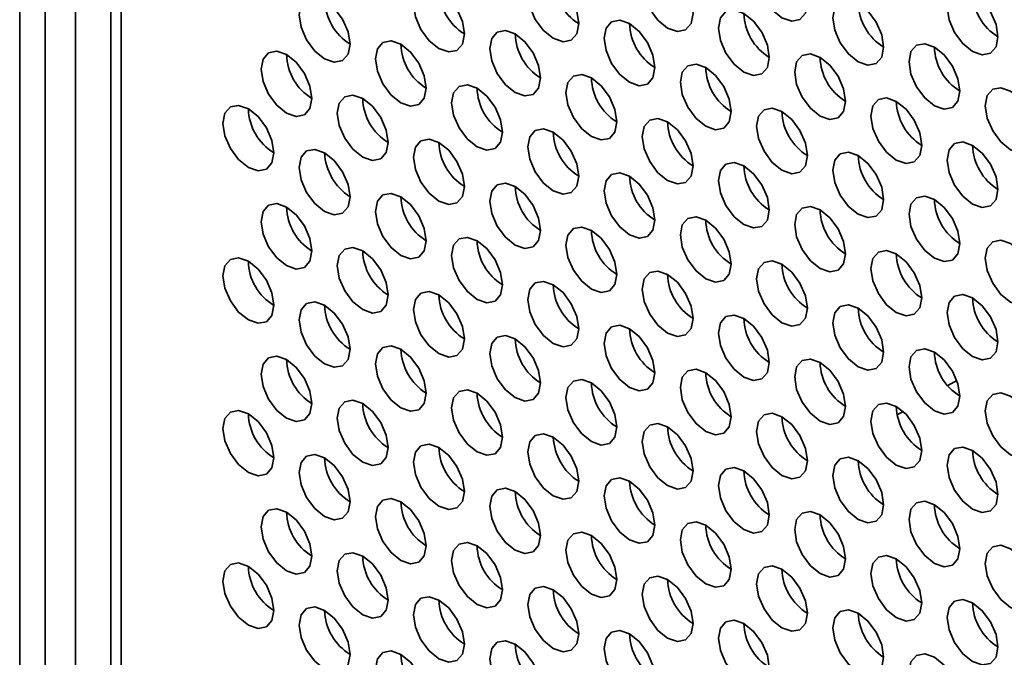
# Model space of a CAD drawing. Header units: millimetres. Extents: x 1 to 1119, y -1 to 863.
# Tile 108 of 211: x 776.84 to 785.98, y 640.31 to 646.23. Entities that reach past the tile are written whole.
import ezdxf

# ---------------------------------------------------------------- set-up
doc = ezdxf.new("R2010")
doc.units = ezdxf.units.MM

msp = doc.modelspace()

# ---------------------------------------------------------------- linework, layer by layer
at = {"color": 7, "linetype": 'Continuous', "lineweight": 35}
for p, q in [((776.8447, 666.7849), (776.8447, 634.5942)), ((777.0804, 634.7302), (777.0804, 666.6489)), ((777.6899, 666.297), (777.6899, 635.2746)), ((785.4538, 642.8303), (785.5375, 642.8786)), ((784.9851, 642.5597), (785.0397, 642.5912)), ((784.648, 640.7028), (784.6229, 640.7173))]:
    msp.add_line(p, q, dxfattribs=at)
at = {"color": 8, "linetype": 'Continuous', "lineweight": 35}
for p, q in [((777.3633, 637.8875), (777.3633, 666.4856)), ((777.7875, 666.2407), (777.7875, 635.1385))]:
    msp.add_line(p, q, dxfattribs=at)
at = {"color": 7, "linetype": 'Continuous', "lineweight": 35, "flags": 128}
for points in [[(784.1515, 646.3801), (784.1336, 646.4946), (784.0825, 646.6124), (784.006, 646.7156), (783.9158, 646.7884), (783.8256, 646.8197), (783.7491, 646.8049), (783.698, 646.7461), (783.6801, 646.6523), (783.698, 646.5377), (783.7491, 646.42), (783.8256, 646.3168), (783.9158, 646.244), (784.006, 646.2127), (784.0825, 646.2275), (784.1336, 646.2863), (784.1515, 646.3801)], [(783.0908, 646.2848), (783.0729, 646.3993), (783.0218, 646.5171), (782.9453, 646.6202), (782.8552, 646.693), (782.7649, 646.7244), (782.6885, 646.7095), (782.6374, 646.6507), (782.6194, 646.5569), (782.6374, 646.4424), (782.6885, 646.3246), (782.7649, 646.2214), (782.8552, 646.1487), (782.9453, 646.1173), (783.0218, 646.1322), (783.0729, 646.191), (783.0908, 646.2848)], [(782.0302, 646.1894), (782.0122, 646.3039), (781.9612, 646.4217), (781.8847, 646.5249), (781.7945, 646.5976), (781.7043, 646.629), (781.6278, 646.6141), (781.5767, 646.5553), (781.5588, 646.4615), (781.5767, 646.347), (781.6278, 646.2292), (781.7043, 646.1261), (781.7945, 646.0533), (781.8847, 646.0219), (781.9612, 646.0368), (782.0122, 646.0956), (782.0302, 646.1894)], [(780.9695, 646.094), (780.9516, 646.2086), (780.9005, 646.3264), (780.824, 646.4295), (780.7338, 646.5023), (780.6436, 646.5336), (780.5672, 646.5188), (780.5161, 646.46), (780.4981, 646.3662), (780.5161, 646.2517), (780.5672, 646.1339), (780.6436, 646.0307), (780.7338, 645.9579), (780.824, 645.9266), (780.9005, 645.9414), (780.9516, 646.0002), (780.9695, 646.094)], [(785.9193, 646.0673), (785.9013, 646.1818), (785.8502, 646.2996), (785.7738, 646.4027), (785.6836, 646.4755), (785.5934, 646.5069), (785.5169, 646.492), (785.4658, 646.4332), (785.4479, 646.3394), (785.4658, 646.2249), (785.5169, 646.1071), (785.5934, 646.004), (785.6836, 645.9312), (785.7738, 645.8998), (785.8502, 645.9147), (785.9013, 645.9735), (785.9193, 646.0673)], [(779.9089, 645.9987), (779.8909, 646.1132), (779.8398, 646.231), (779.7634, 646.3341), (779.6732, 646.4069), (779.583, 646.4383), (779.5065, 646.4234), (779.4554, 646.3646), (779.4375, 646.2708), (779.4554, 646.1563), (779.5065, 646.0385), (779.583, 645.9354), (779.6732, 645.8626), (779.7634, 645.8312), (779.8398, 645.8461), (779.8909, 645.9049), (779.9089, 645.9987)], [(784.8586, 645.9719), (784.8407, 646.0864), (784.7896, 646.2042), (784.7131, 646.3074), (784.6229, 646.3802), (784.5327, 646.4115), (784.4562, 646.3967), (784.4052, 646.3379), (784.3872, 646.2441), (784.4052, 646.1295), (784.4562, 646.0118), (784.5327, 645.9086), (784.6229, 645.8358), (784.7131, 645.8045), (784.7896, 645.8193), (784.8407, 645.8781), (784.8586, 645.9719)], [(783.798, 645.8766), (783.78, 645.9911), (783.7289, 646.1089), (783.6525, 646.212), (783.5623, 646.2848), (783.4721, 646.3162), (783.3956, 646.3013), (783.3445, 646.2425), (783.3265, 646.1487), (783.3445, 646.0342), (783.3956, 645.9164), (783.4721, 645.8132), (783.5623, 645.7405), (783.6525, 645.7091), (783.7289, 645.724), (783.78, 645.7828), (783.798, 645.8766)], [(782.7373, 645.7812), (782.7194, 645.8957), (782.6683, 646.0135), (782.5918, 646.1167), (782.5016, 646.1894), (782.4114, 646.2208), (782.3349, 646.2059), (782.2838, 646.1471), (782.2659, 646.0533), (782.2838, 645.9388), (782.3349, 645.821), (782.4114, 645.7179), (782.5016, 645.6451), (782.5918, 645.6137), (782.6683, 645.6286), (782.7194, 645.6874), (782.7373, 645.7812)], [(781.6766, 645.6858), (781.6587, 645.8004), (781.6076, 645.9182), (781.5311, 646.0213), (781.4409, 646.0941), (781.3507, 646.1254), (781.2743, 646.1106), (781.2232, 646.0518), (781.2052, 645.958), (781.2232, 645.8435), (781.2743, 645.7257), (781.3507, 645.6225), (781.4409, 645.5497), (781.5311, 645.5184), (781.6076, 645.5332), (781.6587, 645.592), (781.6766, 645.6858)], [(780.616, 645.5905), (780.598, 645.705), (780.5469, 645.8228), (780.4705, 645.9259), (780.3803, 645.9987), (780.2901, 646.0301), (780.2136, 646.0152), (780.1625, 645.9564), (780.1446, 645.8626), (780.1625, 645.7481), (780.2136, 645.6303), (780.2901, 645.5272), (780.3803, 645.4544), (780.4705, 645.423), (780.5469, 645.4379), (780.598, 645.4967), (780.616, 645.5905)], [(779.5553, 645.4951), (779.5374, 645.6096), (779.4863, 645.7274), (779.4098, 645.8306), (779.3196, 645.9034), (779.2294, 645.9347), (779.153, 645.9199), (779.1019, 645.861), (779.0839, 645.7672), (779.1019, 645.6527), (779.153, 645.5349), (779.2294, 645.4318), (779.3196, 645.359), (779.4098, 645.3276), (779.4863, 645.3425), (779.5374, 645.4013), (779.5553, 645.4951)], [(785.5657, 645.5637), (785.5478, 645.6782), (785.4967, 645.796), (785.4202, 645.8992), (785.33, 645.972), (785.2398, 646.0033), (785.1634, 645.9885), (785.1123, 645.9297), (785.0943, 645.8359), (785.1123, 645.7213), (785.1634, 645.6035), (785.2398, 645.5004), (785.33, 645.4276), (785.4202, 645.3963), (785.4967, 645.4111), (785.5478, 645.4699), (785.5657, 645.5637)], [(784.5051, 645.4684), (784.4871, 645.5829), (784.436, 645.7007), (784.3596, 645.8038), (784.2694, 645.8766), (784.1792, 645.908), (784.1027, 645.8931), (784.0516, 645.8343), (784.0337, 645.7405), (784.0516, 645.626), (784.1027, 645.5082), (784.1792, 645.405), (784.2694, 645.3322), (784.3596, 645.3009), (784.436, 645.3157), (784.4871, 645.3746), (784.5051, 645.4684)], [(783.4444, 645.373), (783.4265, 645.4875), (783.3754, 645.6053), (783.2989, 645.7085), (783.2087, 645.7812), (783.1185, 645.8126), (783.042, 645.7977), (782.9909, 645.7389), (782.973, 645.6451), (782.9909, 645.5306), (783.042, 645.4128), (783.1185, 645.3097), (783.2087, 645.2369), (783.2989, 645.2055), (783.3754, 645.2204), (783.4265, 645.2792), (783.4444, 645.373)], [(782.3837, 645.2776), (782.3658, 645.3921), (782.3147, 645.5099), (782.2382, 645.6131), (782.148, 645.6859), (782.0578, 645.7172), (781.9814, 645.7024), (781.9303, 645.6436), (781.9123, 645.5498), (781.9303, 645.4353), (781.9814, 645.3175), (782.0578, 645.2143), (782.148, 645.1415), (782.2382, 645.1102), (782.3147, 645.125), (782.3658, 645.1838), (782.3837, 645.2776)], [(781.3231, 645.1823), (781.3051, 645.2968), (781.254, 645.4146), (781.1776, 645.5177), (781.0874, 645.5905), (780.9972, 645.6219), (780.9207, 645.607), (780.8696, 645.5482), (780.8517, 645.4544), (780.8696, 645.3399), (780.9207, 645.2221), (780.9972, 645.1189), (781.0874, 645.0462), (781.1776, 645.0148), (781.254, 645.0297), (781.3051, 645.0885), (781.3231, 645.1823)], [(786.2728, 645.1555), (786.2549, 645.27), (786.2038, 645.3878), (786.1273, 645.491), (786.0371, 645.5638), (785.9469, 645.5951), (785.8705, 645.5803), (785.8194, 645.5215), (785.8014, 645.4277), (785.8194, 645.3131), (785.8705, 645.1953), (785.9469, 645.0922), (786.0371, 645.0194), (786.1273, 644.9881), (786.2038, 645.0029), (786.2549, 645.0617), (786.2728, 645.1555)], [(780.2624, 645.0869), (780.2445, 645.2014), (780.1934, 645.3192), (780.1169, 645.4224), (780.0267, 645.4952), (779.9365, 645.5265), (779.8601, 645.5117), (779.809, 645.4528), (779.791, 645.359), (779.809, 645.2445), (779.8601, 645.1267), (779.9365, 645.0236), (780.0267, 644.9508), (780.1169, 644.9194), (780.1934, 644.9343), (780.2445, 644.9931), (780.2624, 645.0869)], [(785.2122, 645.0602), (785.1942, 645.1747), (785.1431, 645.2925), (785.0667, 645.3956), (784.9765, 645.4684), (784.8863, 645.4998), (784.8098, 645.4849), (784.7587, 645.4261), (784.7408, 645.3323), (784.7587, 645.2178), (784.8098, 645.1), (784.8863, 644.9968), (784.9765, 644.924), (785.0667, 644.8927), (785.1431, 644.9075), (785.1942, 644.9664), (785.2122, 645.0602)], [(779.2018, 644.9915), (779.1838, 645.1061), (779.1327, 645.2239), (779.0563, 645.327), (778.9661, 645.3998), (778.8759, 645.4311), (778.7994, 645.4163), (778.7483, 645.3575), (778.7304, 645.2637), (778.7483, 645.1492), (778.7994, 645.0314), (778.8759, 644.9282), (778.9661, 644.8554), (779.0563, 644.8241), (779.1327, 644.8389), (779.1838, 644.8977), (779.2018, 644.9915)], [(784.1515, 644.9648), (784.1336, 645.0793), (784.0825, 645.1971), (784.006, 645.3003), (783.9158, 645.373), (783.8256, 645.4044), (783.7491, 645.3895), (783.698, 645.3307), (783.6801, 645.2369), (783.698, 645.1224), (783.7491, 645.0046), (783.8256, 644.9015), (783.9158, 644.8287), (784.006, 644.7973), (784.0825, 644.8122), (784.1336, 644.871), (784.1515, 644.9648)], [(783.0908, 644.8694), (783.0729, 644.9839), (783.0218, 645.1017), (782.9453, 645.2049), (782.8552, 645.2777), (782.7649, 645.309), (782.6885, 645.2942), (782.6374, 645.2354), (782.6194, 645.1416), (782.6374, 645.0271), (782.6885, 644.9093), (782.7649, 644.8061), (782.8552, 644.7333), (782.9453, 644.702), (783.0218, 644.7168), (783.0729, 644.7756), (783.0908, 644.8694)], [(782.0302, 644.7741), (782.0122, 644.8886), (781.9612, 645.0064), (781.8847, 645.1095), (781.7945, 645.1823), (781.7043, 645.2137), (781.6278, 645.1988), (781.5767, 645.14), (781.5588, 645.0462), (781.5767, 644.9317), (781.6278, 644.8139), (781.7043, 644.7107), (781.7945, 644.638), (781.8847, 644.6066), (781.9612, 644.6215), (782.0122, 644.6803), (782.0302, 644.7741)], [(780.9695, 644.6787), (780.9516, 644.7932), (780.9005, 644.911), (780.824, 645.0142), (780.7338, 645.087), (780.6436, 645.1183), (780.5672, 645.1035), (780.5161, 645.0446), (780.4981, 644.9508), (780.5161, 644.8363), (780.5672, 644.7185), (780.6436, 644.6154), (780.7338, 644.5426), (780.824, 644.5112), (780.9005, 644.5261), (780.9516, 644.5849), (780.9695, 644.6787)], [(779.9089, 644.5833), (779.8909, 644.6979), (779.8398, 644.8157), (779.7634, 644.9188), (779.6732, 644.9916), (779.583, 645.0229), (779.5065, 645.0081), (779.4554, 644.9493), (779.4375, 644.8555), (779.4554, 644.741), (779.5065, 644.6232), (779.583, 644.52), (779.6732, 644.4472), (779.7634, 644.4159), (779.8398, 644.4307), (779.8909, 644.4895), (779.9089, 644.5833)], [(785.9193, 644.652), (785.9013, 644.7665), (785.8502, 644.8843), (785.7738, 644.9874), (785.6836, 645.0602), (785.5934, 645.0916), (785.5169, 645.0767), (785.4658, 645.0179), (785.4479, 644.9241), (785.4658, 644.8096), (785.5169, 644.6918), (785.5934, 644.5886), (785.6836, 644.5158), (785.7738, 644.4845), (785.8502, 644.4993), (785.9013, 644.5581), (785.9193, 644.652)], [(784.8586, 644.5566), (784.8407, 644.6711), (784.7896, 644.7889), (784.7131, 644.892), (784.6229, 644.9648), (784.5327, 644.9962), (784.4562, 644.9813), (784.4052, 644.9225), (784.3872, 644.8287), (784.4052, 644.7142), (784.4562, 644.5964), (784.5327, 644.4933), (784.6229, 644.4205), (784.7131, 644.3891), (784.7896, 644.404), (784.8407, 644.4628), (784.8586, 644.5566)], [(783.798, 644.4612), (783.78, 644.5757), (783.7289, 644.6935), (783.6525, 644.7967), (783.5623, 644.8695), (783.4721, 644.9008), (783.3956, 644.886), (783.3445, 644.8272), (783.3265, 644.7334), (783.3445, 644.6188), (783.3956, 644.501), (783.4721, 644.3979), (783.5623, 644.3251), (783.6525, 644.2938), (783.7289, 644.3086), (783.78, 644.3674), (783.798, 644.4612)], [(782.7373, 644.3659), (782.7194, 644.4804), (782.6683, 644.5982), (782.5918, 644.7013), (782.5016, 644.7741), (782.4114, 644.8055), (782.3349, 644.7906), (782.2838, 644.7318), (782.2659, 644.638), (782.2838, 644.5235), (782.3349, 644.4057), (782.4114, 644.3025), (782.5016, 644.2298), (782.5918, 644.1984), (782.6683, 644.2133), (782.7194, 644.2721), (782.7373, 644.3659)], [(781.6766, 644.2705), (781.6587, 644.385), (781.6076, 644.5028), (781.5311, 644.606), (781.4409, 644.6787), (781.3507, 644.7101), (781.2743, 644.6952), (781.2232, 644.6364), (781.2052, 644.5426), (781.2232, 644.4281), (781.2743, 644.3103), (781.3507, 644.2072), (781.4409, 644.1344), (781.5311, 644.103), (781.6076, 644.1179), (781.6587, 644.1767), (781.6766, 644.2705)], [(780.616, 644.1751), (780.598, 644.2897), (780.5469, 644.4075), (780.4705, 644.5106), (780.3803, 644.5834), (780.2901, 644.6147), (780.2136, 644.5999), (780.1625, 644.5411), (780.1446, 644.4473), (780.1625, 644.3328), (780.2136, 644.215), (780.2901, 644.1118), (780.3803, 644.039), (780.4705, 644.0077), (780.5469, 644.0225), (780.598, 644.0813), (780.616, 644.1751)], [(785.5657, 644.1484), (785.5478, 644.2629), (785.4967, 644.3807), (785.4202, 644.4838), (785.33, 644.5566), (785.2398, 644.588), (785.1634, 644.5731), (785.1123, 644.5143), (785.0943, 644.4205), (785.1123, 644.306), (785.1634, 644.1882), (785.2398, 644.0851), (785.33, 644.0123), (785.4202, 643.9809), (785.4967, 643.9958), (785.5478, 644.0546), (785.5657, 644.1484)], [(779.5553, 644.0798), (779.5374, 644.1943), (779.4863, 644.3121), (779.4098, 644.4152), (779.3196, 644.488), (779.2294, 644.5194), (779.153, 644.5045), (779.1019, 644.4457), (779.0839, 644.3519), (779.1019, 644.2374), (779.153, 644.1196), (779.2294, 644.0165), (779.3196, 643.9437), (779.4098, 643.9123), (779.4863, 643.9272), (779.5374, 643.986), (779.5553, 644.0798)], [(784.5051, 644.053), (784.4871, 644.1675), (784.436, 644.2853), (784.3596, 644.3885), (784.2694, 644.4613), (784.1792, 644.4926), (784.1027, 644.4778), (784.0516, 644.419), (784.0337, 644.3252), (784.0516, 644.2106), (784.1027, 644.0928), (784.1792, 643.9897), (784.2694, 643.9169), (784.3596, 643.8856), (784.436, 643.9004), (784.4871, 643.9592), (784.5051, 644.053)], [(783.4444, 643.9577), (783.4265, 644.0722), (783.3754, 644.19), (783.2989, 644.2931), (783.2087, 644.3659), (783.1185, 644.3973), (783.042, 644.3824), (782.9909, 644.3236), (782.973, 644.2298), (782.9909, 644.1153), (783.042, 643.9975), (783.1185, 643.8943), (783.2087, 643.8215), (783.2989, 643.7902), (783.3754, 643.805), (783.4265, 643.8639), (783.4444, 643.9577)], [(782.3837, 643.8623), (782.3658, 643.9768), (782.3147, 644.0946), (782.2382, 644.1978), (782.148, 644.2705), (782.0578, 644.3019), (781.9814, 644.287), (781.9303, 644.2282), (781.9123, 644.1344), (781.9303, 644.0199), (781.9814, 643.9021), (782.0578, 643.799), (782.148, 643.7262), (782.2382, 643.6948), (782.3147, 643.7097), (782.3658, 643.7685), (782.3837, 643.8623)], [(781.3231, 643.7669), (781.3051, 643.8814), (781.254, 643.9992), (781.1776, 644.1024), (781.0874, 644.1752), (780.9972, 644.2065), (780.9207, 644.1917), (780.8696, 644.1329), (780.8517, 644.0391), (780.8696, 643.9246), (780.9207, 643.8068), (780.9972, 643.7036), (781.0874, 643.6308), (781.1776, 643.5995), (781.254, 643.6143), (781.3051, 643.6731), (781.3231, 643.7669)], [(780.2624, 643.6716), (780.2445, 643.7861), (780.1934, 643.9039), (780.1169, 644.007), (780.0267, 644.0798), (779.9365, 644.1112), (779.8601, 644.0963), (779.809, 644.0375), (779.791, 643.9437), (779.809, 643.8292), (779.8601, 643.7114), (779.9365, 643.6082), (780.0267, 643.5355), (780.1169, 643.5041), (780.1934, 643.519), (780.2445, 643.5778), (780.2624, 643.6716)], [(786.2728, 643.7402), (786.2549, 643.8547), (786.2038, 643.9725), (786.1273, 644.0756), (786.0371, 644.1484), (785.9469, 644.1798), (785.8705, 644.1649), (785.8194, 644.1061), (785.8014, 644.0123), (785.8194, 643.8978), (785.8705, 643.78), (785.9469, 643.6769), (786.0371, 643.6041), (786.1273, 643.5727), (786.2038, 643.5876), (786.2549, 643.6464), (786.2728, 643.7402)], [(779.2018, 643.5762), (779.1838, 643.6907), (779.1327, 643.8085), (779.0563, 643.9117), (778.9661, 643.9845), (778.8759, 644.0158), (778.7994, 644.0009), (778.7483, 643.9421), (778.7304, 643.8483), (778.7483, 643.7338), (778.7994, 643.616), (778.8759, 643.5129), (778.9661, 643.4401), (779.0563, 643.4087), (779.1327, 643.4236), (779.1838, 643.4824), (779.2018, 643.5762)], [(785.2122, 643.6448), (785.1942, 643.7593), (785.1431, 643.8771), (785.0667, 643.9803), (784.9765, 644.0531), (784.8863, 644.0844), (784.8098, 644.0696), (784.7587, 644.0108), (784.7408, 643.917), (784.7587, 643.8024), (784.8098, 643.6846), (784.8863, 643.5815), (784.9765, 643.5087), (785.0667, 643.4774), (785.1431, 643.4922), (785.1942, 643.551), (785.2122, 643.6448)], [(784.1515, 643.5495), (784.1336, 643.664), (784.0825, 643.7818), (784.006, 643.8849), (783.9158, 643.9577), (783.8256, 643.9891), (783.7491, 643.9742), (783.698, 643.9154), (783.6801, 643.8216), (783.698, 643.7071), (783.7491, 643.5893), (783.8256, 643.4861), (783.9158, 643.4133), (784.006, 643.382), (784.0825, 643.3968), (784.1336, 643.4557), (784.1515, 643.5495)], [(783.0908, 643.4541), (783.0729, 643.5686), (783.0218, 643.6864), (782.9453, 643.7896), (782.8552, 643.8623), (782.7649, 643.8937), (782.6885, 643.8788), (782.6374, 643.82), (782.6194, 643.7262), (782.6374, 643.6117), (782.6885, 643.4939), (782.7649, 643.3908), (782.8552, 643.318), (782.9453, 643.2866), (783.0218, 643.3015), (783.0729, 643.3603), (783.0908, 643.4541)], [(782.0302, 643.3587), (782.0122, 643.4732), (781.9612, 643.591), (781.8847, 643.6942), (781.7945, 643.767), (781.7043, 643.7983), (781.6278, 643.7835), (781.5767, 643.7247), (781.5588, 643.6309), (781.5767, 643.5164), (781.6278, 643.3986), (781.7043, 643.2954), (781.7945, 643.2226), (781.8847, 643.1913), (781.9612, 643.2061), (782.0122, 643.2649), (782.0302, 643.3587)], [(780.9695, 643.2634), (780.9516, 643.3779), (780.9005, 643.4957), (780.824, 643.5988), (780.7338, 643.6716), (780.6436, 643.703), (780.5672, 643.6881), (780.5161, 643.6293), (780.4981, 643.5355), (780.5161, 643.421), (780.5672, 643.3032), (780.6436, 643.2), (780.7338, 643.1273), (780.824, 643.0959), (780.9005, 643.1108), (780.9516, 643.1696), (780.9695, 643.2634)], [(785.9193, 643.2366), (785.9013, 643.3511), (785.8502, 643.4689), (785.7738, 643.5721), (785.6836, 643.6449), (785.5934, 643.6762), (785.5169, 643.6614), (785.4658, 643.6025), (785.4479, 643.5088), (785.4658, 643.3942), (785.5169, 643.2764), (785.5934, 643.1733), (785.6836, 643.1005), (785.7738, 643.0691), (785.8502, 643.084), (785.9013, 643.1428), (785.9193, 643.2366)], [(779.9089, 643.168), (779.8909, 643.2825), (779.8398, 643.4003), (779.7634, 643.5035), (779.6732, 643.5763), (779.583, 643.6076), (779.5065, 643.5927), (779.4554, 643.5339), (779.4375, 643.4401), (779.4554, 643.3256), (779.5065, 643.2078), (779.583, 643.1047), (779.6732, 643.0319), (779.7634, 643.0005), (779.8398, 643.0154), (779.8909, 643.0742), (779.9089, 643.168)], [(784.8586, 643.1413), (784.8407, 643.2558), (784.7896, 643.3736), (784.7131, 643.4767), (784.6229, 643.5495), (784.5327, 643.5809), (784.4562, 643.566), (784.4052, 643.5072), (784.3872, 643.4134), (784.4052, 643.2989), (784.4562, 643.1811), (784.5327, 643.0779), (784.6229, 643.0051), (784.7131, 642.9738), (784.7896, 642.9886), (784.8407, 643.0474), (784.8586, 643.1413)], [(783.798, 643.0459), (783.78, 643.1604), (783.7289, 643.2782), (783.6525, 643.3813), (783.5623, 643.4541), (783.4721, 643.4855), (783.3956, 643.4706), (783.3445, 643.4118), (783.3265, 643.318), (783.3445, 643.2035), (783.3956, 643.0857), (783.4721, 642.9826), (783.5623, 642.9098), (783.6525, 642.8784), (783.7289, 642.8933), (783.78, 642.9521), (783.798, 643.0459)], [(782.7373, 642.9505), (782.7194, 643.065), (782.6683, 643.1828), (782.5918, 643.286), (782.5016, 643.3588), (782.4114, 643.3901), (782.3349, 643.3753), (782.2838, 643.3165), (782.2659, 643.2227), (782.2838, 643.1081), (782.3349, 642.9903), (782.4114, 642.8872), (782.5016, 642.8144), (782.5918, 642.7831), (782.6683, 642.7979), (782.7194, 642.8567), (782.7373, 642.9505)], [(781.6766, 642.8552), (781.6587, 642.9697), (781.6076, 643.0875), (781.5311, 643.1906), (781.4409, 643.2634), (781.3507, 643.2948), (781.2743, 643.2799), (781.2232, 643.2211), (781.2052, 643.1273), (781.2232, 643.0128), (781.2743, 642.895), (781.3507, 642.7918), (781.4409, 642.719), (781.5311, 642.6877), (781.6076, 642.7026), (781.6587, 642.7614), (781.6766, 642.8552)], [(780.616, 642.7598), (780.598, 642.8743), (780.5469, 642.9921), (780.4705, 643.0953), (780.3803, 643.168), (780.2901, 643.1994), (780.2136, 643.1845), (780.1625, 643.1257), (780.1446, 643.0319), (780.1625, 642.9174), (780.2136, 642.7996), (780.2901, 642.6965), (780.3803, 642.6237), (780.4705, 642.5923), (780.5469, 642.6072), (780.598, 642.666), (780.616, 642.7598)], [(779.5553, 642.6644), (779.5374, 642.779), (779.4863, 642.8967), (779.4098, 642.9999), (779.3196, 643.0727), (779.2294, 643.104), (779.153, 643.0892), (779.1019, 643.0304), (779.0839, 642.9366), (779.1019, 642.8221), (779.153, 642.7043), (779.2294, 642.6011), (779.3196, 642.5283), (779.4098, 642.497), (779.4863, 642.5118), (779.5374, 642.5706), (779.5553, 642.6644)], [(785.5657, 642.733), (785.5478, 642.8476), (785.4967, 642.9654), (785.4202, 643.0685), (785.33, 643.1413), (785.2398, 643.1726), (785.1634, 643.1578), (785.1123, 643.099), (785.0943, 643.0052), (785.1123, 642.8907), (785.1634, 642.7729), (785.2398, 642.6697), (785.33, 642.5969), (785.4202, 642.5656), (785.4967, 642.5804), (785.5478, 642.6392), (785.5657, 642.733)], [(784.5051, 642.6377), (784.4871, 642.7522), (784.436, 642.87), (784.3596, 642.9731), (784.2694, 643.0459), (784.1792, 643.0773), (784.1027, 643.0624), (784.0516, 643.0036), (784.0337, 642.9098), (784.0516, 642.7953), (784.1027, 642.6775), (784.1792, 642.5744), (784.2694, 642.5016), (784.3596, 642.4702), (784.436, 642.4851), (784.4871, 642.5439), (784.5051, 642.6377)], [(783.4444, 642.5423), (783.4265, 642.6568), (783.3754, 642.7746), (783.2989, 642.8778), (783.2087, 642.9506), (783.1185, 642.9819), (783.042, 642.9671), (782.9909, 642.9083), (782.973, 642.8145), (782.9909, 642.6999), (783.042, 642.5821), (783.1185, 642.479), (783.2087, 642.4062), (783.2989, 642.3749), (783.3754, 642.3897), (783.4265, 642.4485), (783.4444, 642.5423)], [(782.3837, 642.447), (782.3658, 642.5615), (782.3147, 642.6793), (782.2382, 642.7824), (782.148, 642.8552), (782.0578, 642.8866), (781.9814, 642.8717), (781.9303, 642.8129), (781.9123, 642.7191), (781.9303, 642.6046), (781.9814, 642.4868), (782.0578, 642.3836), (782.148, 642.3108), (782.2382, 642.2795), (782.3147, 642.2944), (782.3658, 642.3532), (782.3837, 642.447)], [(781.3231, 642.3516), (781.3051, 642.4661), (781.254, 642.5839), (781.1776, 642.6871), (781.0874, 642.7598), (780.9972, 642.7912), (780.9207, 642.7763), (780.8696, 642.7175), (780.8517, 642.6237), (780.8696, 642.5092), (780.9207, 642.3914), (780.9972, 642.2883), (781.0874, 642.2155), (781.1776, 642.1841), (781.254, 642.199), (781.3051, 642.2578), (781.3231, 642.3516)], [(786.2728, 642.3248), (786.2549, 642.4394), (786.2038, 642.5572), (786.1273, 642.6603), (786.0371, 642.7331), (785.9469, 642.7644), (785.8705, 642.7496), (785.8194, 642.6908), (785.8014, 642.597), (785.8194, 642.4825), (785.8705, 642.3647), (785.9469, 642.2615), (786.0371, 642.1887), (786.1273, 642.1574), (786.2038, 642.1722), (786.2549, 642.231), (786.2728, 642.3248)], [(780.2624, 642.2562), (780.2445, 642.3708), (780.1934, 642.4885), (780.1169, 642.5917), (780.0267, 642.6645), (779.9365, 642.6958), (779.8601, 642.681), (779.809, 642.6222), (779.791, 642.5284), (779.809, 642.4139), (779.8601, 642.2961), (779.9365, 642.1929), (780.0267, 642.1201), (780.1169, 642.0888), (780.1934, 642.1036), (780.2445, 642.1624), (780.2624, 642.2562)], [(785.2122, 642.2295), (785.1942, 642.344), (785.1431, 642.4618), (785.0667, 642.5649), (784.9765, 642.6377), (784.8863, 642.6691), (784.8098, 642.6542), (784.7587, 642.5954), (784.7408, 642.5016), (784.7587, 642.3871), (784.8098, 642.2693), (784.8863, 642.1662), (784.9765, 642.0934), (785.0667, 642.062), (785.1431, 642.0769), (785.1942, 642.1357), (785.2122, 642.2295)], [(779.2018, 642.1609), (779.1838, 642.2754), (779.1327, 642.3932), (779.0563, 642.4963), (778.9661, 642.5691), (778.8759, 642.6005), (778.7994, 642.5856), (778.7483, 642.5268), (778.7304, 642.433), (778.7483, 642.3185), (778.7994, 642.2007), (778.8759, 642.0975), (778.9661, 642.0248), (779.0563, 641.9934), (779.1327, 642.0083), (779.1838, 642.0671), (779.2018, 642.1609)], [(784.1515, 642.1341), (784.1336, 642.2486), (784.0825, 642.3664), (784.006, 642.4696), (783.9158, 642.5424), (783.8256, 642.5737), (783.7491, 642.5589), (783.698, 642.5001), (783.6801, 642.4063), (783.698, 642.2917), (783.7491, 642.1739), (783.8256, 642.0708), (783.9158, 641.998), (784.006, 641.9667), (784.0825, 641.9815), (784.1336, 642.0403), (784.1515, 642.1341)], [(783.0908, 642.0388), (783.0729, 642.1533), (783.0218, 642.2711), (782.9453, 642.3742), (782.8552, 642.447), (782.7649, 642.4784), (782.6885, 642.4635), (782.6374, 642.4047), (782.6194, 642.3109), (782.6374, 642.1964), (782.6885, 642.0786), (782.7649, 641.9754), (782.8552, 641.9026), (782.9453, 641.8713), (783.0218, 641.8861), (783.0729, 641.945), (783.0908, 642.0388)], [(782.0302, 641.9434), (782.0122, 642.0579), (781.9612, 642.1757), (781.8847, 642.2789), (781.7945, 642.3516), (781.7043, 642.383), (781.6278, 642.3681), (781.5767, 642.3093), (781.5588, 642.2155), (781.5767, 642.101), (781.6278, 641.9832), (781.7043, 641.8801), (781.7945, 641.8073), (781.8847, 641.7759), (781.9612, 641.7908), (782.0122, 641.8496), (782.0302, 641.9434)], [(780.9695, 641.848), (780.9516, 641.9625), (780.9005, 642.0803), (780.824, 642.1835), (780.7338, 642.2563), (780.6436, 642.2876), (780.5672, 642.2728), (780.5161, 642.214), (780.4981, 642.1202), (780.5161, 642.0057), (780.5672, 641.8879), (780.6436, 641.7847), (780.7338, 641.7119), (780.824, 641.6806), (780.9005, 641.6954), (780.9516, 641.7542), (780.9695, 641.848)], [(779.9089, 641.7527), (779.8909, 641.8672), (779.8398, 641.985), (779.7634, 642.0881), (779.6732, 642.1609), (779.583, 642.1923), (779.5065, 642.1774), (779.4554, 642.1186), (779.4375, 642.0248), (779.4554, 641.9103), (779.5065, 641.7925), (779.583, 641.6893), (779.6732, 641.6166), (779.7634, 641.5852), (779.8398, 641.6001), (779.8909, 641.6589), (779.9089, 641.7527)], [(785.9193, 641.8213), (785.9013, 641.9358), (785.8502, 642.0536), (785.7738, 642.1567), (785.6836, 642.2295), (785.5934, 642.2609), (785.5169, 642.246), (785.4658, 642.1872), (785.4479, 642.0934), (785.4658, 641.9789), (785.5169, 641.8611), (785.5934, 641.758), (785.6836, 641.6852), (785.7738, 641.6538), (785.8502, 641.6687), (785.9013, 641.7275), (785.9193, 641.8213)], [(784.8586, 641.7259), (784.8407, 641.8404), (784.7896, 641.9582), (784.7131, 642.0614), (784.6229, 642.1342), (784.5327, 642.1655), (784.4562, 642.1507), (784.4052, 642.0918), (784.3872, 641.998), (784.4052, 641.8835), (784.4562, 641.7657), (784.5327, 641.6626), (784.6229, 641.5898), (784.7131, 641.5584), (784.7896, 641.5733), (784.8407, 641.6321), (784.8586, 641.7259)], [(783.798, 641.6306), (783.78, 641.7451), (783.7289, 641.8629), (783.6525, 641.966), (783.5623, 642.0388), (783.4721, 642.0702), (783.3956, 642.0553), (783.3445, 641.9965), (783.3265, 641.9027), (783.3445, 641.7882), (783.3956, 641.6704), (783.4721, 641.5672), (783.5623, 641.4944), (783.6525, 641.4631), (783.7289, 641.4779), (783.78, 641.5368), (783.798, 641.6306)], [(782.7373, 641.5352), (782.7194, 641.6497), (782.6683, 641.7675), (782.5918, 641.8706), (782.5016, 641.9434), (782.4114, 641.9748), (782.3349, 641.9599), (782.2838, 641.9011), (782.2659, 641.8073), (782.2838, 641.6928), (782.3349, 641.575), (782.4114, 641.4719), (782.5016, 641.3991), (782.5918, 641.3677), (782.6683, 641.3826), (782.7194, 641.4414), (782.7373, 641.5352)], [(781.6766, 641.4398), (781.6587, 641.5543), (781.6076, 641.6721), (781.5311, 641.7753), (781.4409, 641.8481), (781.3507, 641.8794), (781.2743, 641.8646), (781.2232, 641.8058), (781.2052, 641.712), (781.2232, 641.5974), (781.2743, 641.4796), (781.3507, 641.3765), (781.4409, 641.3037), (781.5311, 641.2724), (781.6076, 641.2872), (781.6587, 641.346), (781.6766, 641.4398)], [(780.616, 641.3445), (780.598, 641.459), (780.5469, 641.5768), (780.4705, 641.6799), (780.3803, 641.7527), (780.2901, 641.7841), (780.2136, 641.7692), (780.1625, 641.7104), (780.1446, 641.6166), (780.1625, 641.5021), (780.2136, 641.3843), (780.2901, 641.2811), (780.3803, 641.2083), (780.4705, 641.177), (780.5469, 641.1919), (780.598, 641.2507), (780.616, 641.3445)], [(785.5657, 641.3177), (785.5478, 641.4322), (785.4967, 641.55), (785.4202, 641.6532), (785.33, 641.726), (785.2398, 641.7573), (785.1634, 641.7425), (785.1123, 641.6836), (785.0943, 641.5898), (785.1123, 641.4753), (785.1634, 641.3575), (785.2398, 641.2544), (785.33, 641.1816), (785.4202, 641.1502), (785.4967, 641.1651), (785.5478, 641.2239), (785.5657, 641.3177)], [(779.5553, 641.2491), (779.5374, 641.3636), (779.4863, 641.4814), (779.4098, 641.5846), (779.3196, 641.6573), (779.2294, 641.6887), (779.153, 641.6738), (779.1019, 641.615), (779.0839, 641.5212), (779.1019, 641.4067), (779.153, 641.2889), (779.2294, 641.1858), (779.3196, 641.113), (779.4098, 641.0816), (779.4863, 641.0965), (779.5374, 641.1553), (779.5553, 641.2491)], [(784.5051, 641.2223), (784.4871, 641.3369), (784.436, 641.4547), (784.3596, 641.5578), (784.2694, 641.6306), (784.1792, 641.662), (784.1027, 641.6471), (784.0516, 641.5883), (784.0337, 641.4945), (784.0516, 641.38), (784.1027, 641.2622), (784.1792, 641.159), (784.2694, 641.0862), (784.3596, 641.0549), (784.436, 641.0697), (784.4871, 641.1285), (784.5051, 641.2223)], [(783.4444, 641.127), (783.4265, 641.2415), (783.3754, 641.3593), (783.2989, 641.4624), (783.2087, 641.5352), (783.1185, 641.5666), (783.042, 641.5517), (782.9909, 641.4929), (782.973, 641.3991), (782.9909, 641.2846), (783.042, 641.1668), (783.1185, 641.0637), (783.2087, 640.9909), (783.2989, 640.9595), (783.3754, 640.9744), (783.4265, 641.0332), (783.4444, 641.127)], [(782.3837, 641.0316), (782.3658, 641.1461), (782.3147, 641.2639), (782.2382, 641.3671), (782.148, 641.4399), (782.0578, 641.4712), (781.9814, 641.4564), (781.9303, 641.3976), (781.9123, 641.3038), (781.9303, 641.1892), (781.9814, 641.0714), (782.0578, 640.9683), (782.148, 640.8955), (782.2382, 640.8642), (782.3147, 640.879), (782.3658, 640.9378), (782.3837, 641.0316)], [(781.3231, 640.9363), (781.3051, 641.0508), (781.254, 641.1686), (781.1776, 641.2717), (781.0874, 641.3445), (780.9972, 641.3759), (780.9207, 641.361), (780.8696, 641.3022), (780.8517, 641.2084), (780.8696, 641.0939), (780.9207, 640.9761), (780.9972, 640.8729), (781.0874, 640.8001), (781.1776, 640.7688), (781.254, 640.7837), (781.3051, 640.8425), (781.3231, 640.9363)], [(780.2624, 640.8409), (780.2445, 640.9554), (780.1934, 641.0732), (780.1169, 641.1764), (780.0267, 641.2491), (779.9365, 641.2805), (779.8601, 641.2656), (779.809, 641.2068), (779.791, 641.113), (779.809, 640.9985), (779.8601, 640.8807), (779.9365, 640.7776), (780.0267, 640.7048), (780.1169, 640.6734), (780.1934, 640.6883), (780.2445, 640.7471), (780.2624, 640.8409)], [(786.2728, 640.9095), (786.2549, 641.024), (786.2038, 641.1418), (786.1273, 641.245), (786.0371, 641.3178), (785.9469, 641.3491), (785.8705, 641.3343), (785.8194, 641.2754), (785.8014, 641.1816), (785.8194, 641.0671), (785.8705, 640.9493), (785.9469, 640.8462), (786.0371, 640.7734), (786.1273, 640.742), (786.2038, 640.7569), (786.2549, 640.8157), (786.2728, 640.9095)], [(779.2018, 640.7455), (779.1838, 640.8601), (779.1327, 640.9778), (779.0563, 641.081), (778.9661, 641.1538), (778.8759, 641.1851), (778.7994, 641.1703), (778.7483, 641.1115), (778.7304, 641.0177), (778.7483, 640.9032), (778.7994, 640.7854), (778.8759, 640.6822), (778.9661, 640.6094), (779.0563, 640.5781), (779.1327, 640.5929), (779.1838, 640.6517), (779.2018, 640.7455)], [(785.2122, 640.8141), (785.1942, 640.9287), (785.1431, 641.0465), (785.0667, 641.1496), (784.9765, 641.2224), (784.8863, 641.2537), (784.8098, 641.2389), (784.7587, 641.1801), (784.7408, 641.0863), (784.7587, 640.9718), (784.8098, 640.854), (784.8863, 640.7508), (784.9765, 640.678), (785.0667, 640.6467), (785.1431, 640.6615), (785.1942, 640.7203), (785.2122, 640.8141)], [(784.1515, 640.7188), (784.1336, 640.8333), (784.0825, 640.9511), (784.006, 641.0542), (783.9158, 641.127), (783.8256, 641.1584), (783.7491, 641.1435), (783.698, 641.0847), (783.6801, 640.9909), (783.698, 640.8764), (783.7491, 640.7586), (783.8256, 640.6555), (783.9158, 640.5827), (784.006, 640.5513), (784.0825, 640.5662), (784.1336, 640.625), (784.1515, 640.7188)], [(783.0908, 640.6234), (783.0729, 640.7379), (783.0218, 640.8557), (782.9453, 640.9589), (782.8552, 641.0317), (782.7649, 641.063), (782.6885, 641.0482), (782.6374, 640.9894), (782.6194, 640.8956), (782.6374, 640.781), (782.6885, 640.6632), (782.7649, 640.5601), (782.8552, 640.4873), (782.9453, 640.456), (783.0218, 640.4708), (783.0729, 640.5296), (783.0908, 640.6234)], [(782.0302, 640.5281), (782.0122, 640.6426), (781.9612, 640.7604), (781.8847, 640.8635), (781.7945, 640.9363), (781.7043, 640.9677), (781.6278, 640.9528), (781.5767, 640.894), (781.5588, 640.8002), (781.5767, 640.6857), (781.6278, 640.5679), (781.7043, 640.4647), (781.7945, 640.3919), (781.8847, 640.3606), (781.9612, 640.3754), (782.0122, 640.4343), (782.0302, 640.5281)], [(780.9695, 640.4327), (780.9516, 640.5472), (780.9005, 640.665), (780.824, 640.7682), (780.7338, 640.8409), (780.6436, 640.8723), (780.5672, 640.8574), (780.5161, 640.7986), (780.4981, 640.7048), (780.5161, 640.5903), (780.5672, 640.4725), (780.6436, 640.3694), (780.7338, 640.2966), (780.824, 640.2652), (780.9005, 640.2801), (780.9516, 640.3389), (780.9695, 640.4327)], [(785.9193, 640.4059), (785.9013, 640.5205), (785.8502, 640.6383), (785.7738, 640.7414), (785.6836, 640.8142), (785.5934, 640.8455), (785.5169, 640.8307), (785.4658, 640.7719), (785.4479, 640.6781), (785.4658, 640.5636), (785.5169, 640.4458), (785.5934, 640.3426), (785.6836, 640.2698), (785.7738, 640.2385), (785.8502, 640.2533), (785.9013, 640.3121), (785.9193, 640.4059)], [(779.9089, 640.3373), (779.8909, 640.4518), (779.8398, 640.5696), (779.7634, 640.6728), (779.6732, 640.7456), (779.583, 640.7769), (779.5065, 640.7621), (779.4554, 640.7033), (779.4375, 640.6095), (779.4554, 640.4949), (779.5065, 640.3772), (779.583, 640.274), (779.6732, 640.2012), (779.7634, 640.1699), (779.8398, 640.1847), (779.8909, 640.2435), (779.9089, 640.3373)], [(784.8586, 640.3106), (784.8407, 640.4251), (784.7896, 640.5429), (784.7131, 640.646), (784.6229, 640.7188), (784.5327, 640.7502), (784.4562, 640.7353), (784.4052, 640.6765), (784.3872, 640.5827), (784.4052, 640.4682), (784.4562, 640.3504), (784.5327, 640.2473), (784.6229, 640.1745), (784.7131, 640.1431), (784.7896, 640.158), (784.8407, 640.2168), (784.8586, 640.3106)], [(783.798, 640.2152), (783.78, 640.3297), (783.7289, 640.4475), (783.6525, 640.5507), (783.5623, 640.6235), (783.4721, 640.6548), (783.3956, 640.64), (783.3445, 640.5812), (783.3265, 640.4874), (783.3445, 640.3728), (783.3956, 640.255), (783.4721, 640.1519), (783.5623, 640.0791), (783.6525, 640.0477), (783.7289, 640.0626), (783.78, 640.1214), (783.798, 640.2152)], [(782.7373, 640.1199), (782.7194, 640.2344), (782.6683, 640.3522), (782.5918, 640.4553), (782.5016, 640.5281), (782.4114, 640.5595), (782.3349, 640.5446), (782.2838, 640.4858), (782.2659, 640.392), (782.2838, 640.2775), (782.3349, 640.1597), (782.4114, 640.0565), (782.5016, 639.9837), (782.5918, 639.9524), (782.6683, 639.9672), (782.7194, 640.0261), (782.7373, 640.1199)], [(781.6766, 640.0245), (781.6587, 640.139), (781.6076, 640.2568), (781.5311, 640.3599), (781.4409, 640.4327), (781.3507, 640.4641), (781.2743, 640.4492), (781.2232, 640.3904), (781.2052, 640.2966), (781.2232, 640.1821), (781.2743, 640.0643), (781.3507, 639.9612), (781.4409, 639.8884), (781.5311, 639.857), (781.6076, 639.8719), (781.6587, 639.9307), (781.6766, 640.0245)], [(780.616, 639.9291), (780.598, 640.0436), (780.5469, 640.1614), (780.4705, 640.2646), (780.3803, 640.3374), (780.2901, 640.3687), (780.2136, 640.3539), (780.1625, 640.2951), (780.1446, 640.2013), (780.1625, 640.0867), (780.2136, 639.9689), (780.2901, 639.8658), (780.3803, 639.793), (780.4705, 639.7617), (780.5469, 639.7765), (780.598, 639.8353), (780.616, 639.9291)], [(785.5657, 639.9024), (785.5478, 640.0169), (785.4967, 640.1347), (785.4202, 640.2378), (785.33, 640.3106), (785.2398, 640.342), (785.1634, 640.3271), (785.1123, 640.2683), (785.0943, 640.1745), (785.1123, 640.06), (785.1634, 639.9422), (785.2398, 639.8391), (785.33, 639.7663), (785.4202, 639.7349), (785.4967, 639.7498), (785.5478, 639.8086), (785.5657, 639.9024)]]:
    msp.add_lwpolyline(points, dxfattribs=at)
at = {"color": 7, "linetype": 'Continuous', "lineweight": 35}
for centre, radius, start, end in [((782.29, 646.6115), 0.4957, 181.60169, 238.39388), ((781.2293, 646.5161), 0.4957, 181.60169, 238.39388), ((786.1791, 646.4894), 0.4957, 181.60251, 238.39256), ((780.1849, 646.4302), 0.5123, 182.60655, 237.39444), ((785.1184, 646.394), 0.4957, 181.60251, 238.39256), ((784.0577, 646.2987), 0.4957, 181.60251, 238.39256), ((782.9971, 646.2033), 0.4957, 181.60125, 238.39332), ((781.9364, 646.1079), 0.4957, 181.60125, 238.39332), ((780.8757, 646.0126), 0.4957, 181.60118, 238.3934), ((785.8255, 645.9858), 0.4957, 181.60081, 238.39327), ((779.8151, 645.9172), 0.4957, 181.60118, 238.3934), ((784.7648, 645.8905), 0.4957, 181.60081, 238.39327), ((783.7042, 645.7951), 0.4957, 181.60174, 238.39284), ((782.6435, 645.6997), 0.4957, 181.60174, 238.39284), ((781.5829, 645.6044), 0.4957, 181.60166, 238.39292), ((780.5222, 645.509), 0.4957, 181.60166, 238.39292), ((785.4719, 645.4823), 0.4957, 181.60124, 238.39383), ((779.4615, 645.4136), 0.4957, 181.60161, 238.39395), ((784.4113, 645.3869), 0.4957, 181.60169, 238.39388), ((783.3506, 645.2915), 0.4957, 181.60169, 238.39388), ((782.29, 645.1962), 0.4957, 181.60161, 238.39395), ((781.2293, 645.1008), 0.4957, 181.60161, 238.39395), ((786.1791, 645.0741), 0.4957, 181.60251, 238.39256), ((780.1849, 645.0148), 0.5123, 182.60655, 237.39444), ((785.1184, 644.9787), 0.4957, 181.60295, 238.39261), ((784.0577, 644.8833), 0.4957, 181.60295, 238.39261), ((782.9971, 644.788), 0.4957, 181.60118, 238.3934), ((781.9364, 644.6926), 0.4957, 181.60118, 238.3934), ((780.8757, 644.5972), 0.4957, 181.60118, 238.3934), ((785.8255, 644.5705), 0.4957, 181.60125, 238.39332), ((779.8151, 644.5019), 0.4957, 181.60169, 238.3924), ((784.7648, 644.4751), 0.4957, 181.60125, 238.39332), ((783.7042, 644.3798), 0.4957, 181.60166, 238.39292), ((782.6435, 644.2844), 0.4957, 181.60166, 238.39292), ((781.5829, 644.189), 0.4957, 181.60166, 238.39292), ((780.5222, 644.0937), 0.4957, 181.60217, 238.39192), ((785.4719, 644.0669), 0.4957, 181.60169, 238.39388), ((779.4529, 643.9934), 0.4869, 181.04821, 239.21542), ((784.4113, 643.9716), 0.4957, 181.60161, 238.39395), ((783.3506, 643.8762), 0.4957, 181.60161, 238.39395), ((782.29, 643.7808), 0.4957, 181.60161, 238.39395), ((781.2293, 643.6855), 0.4957, 181.60212, 238.39295), ((786.1791, 643.6587), 0.4957, 181.60295, 238.39261), ((780.1687, 643.5901), 0.4957, 181.60339, 238.39168), ((785.1184, 643.5634), 0.4957, 181.60288, 238.39268), ((784.0577, 643.468), 0.4957, 181.60288, 238.39268), ((782.9971, 643.3726), 0.4957, 181.60118, 238.3934), ((781.9364, 643.2773), 0.4957, 181.60169, 238.3924), ((780.8923, 643.1916), 0.5127, 182.80151, 237.38139), ((785.8255, 643.1551), 0.4957, 181.60118, 238.3934), ((779.8151, 643.0865), 0.4957, 181.60169, 238.3924), ((784.7648, 643.0598), 0.4957, 181.60118, 238.3934), ((783.7042, 642.9644), 0.4957, 181.60166, 238.39292), ((782.6435, 642.8691), 0.4957, 181.60217, 238.39192), ((781.5994, 642.7834), 0.5127, 182.80196, 237.38093), ((780.5222, 642.6783), 0.4957, 181.60217, 238.39192), ((785.4719, 642.6516), 0.4957, 181.60161, 238.39395), ((779.4615, 642.583), 0.4957, 181.60212, 238.39295), ((784.4113, 642.5562), 0.4957, 181.60161, 238.39395), ((783.3506, 642.4609), 0.4957, 181.60212, 238.39295), ((782.3065, 642.3751), 0.5126, 182.79967, 237.38323), ((781.2293, 642.2701), 0.4957, 181.60212, 238.39295), ((786.1791, 642.2434), 0.4957, 181.60288, 238.39268), ((780.1687, 642.1748), 0.4957, 181.60339, 238.39168), ((785.1184, 642.148), 0.4957, 181.60288, 238.39268), ((784.0578, 642.0527), 0.4957, 181.60339, 238.39168), ((783.0136, 641.9669), 0.5126, 182.80087, 237.38203), ((781.9364, 641.8619), 0.4957, 181.60169, 238.3924), ((780.8758, 641.7666), 0.4957, 181.60169, 238.3924), ((785.8255, 641.7398), 0.4957, 181.60118, 238.3934), ((779.8151, 641.6712), 0.4957, 181.60169, 238.3924), ((784.7648, 641.6444), 0.4957, 181.60169, 238.3924), ((783.7042, 641.5491), 0.4957, 181.60217, 238.39192), ((782.6435, 641.4537), 0.4957, 181.60217, 238.39192), ((781.5829, 641.3584), 0.4957, 181.60217, 238.39192), ((780.5222, 641.263), 0.4957, 181.60217, 238.39192), ((785.472, 641.2362), 0.4957, 181.60212, 238.39295), ((779.4615, 641.1676), 0.4957, 181.60212, 238.39295), ((784.4113, 641.1409), 0.4957, 181.60212, 238.39295), ((783.3506, 641.0455), 0.4957, 181.60212, 238.39295), ((782.29, 640.9502), 0.4957, 181.60212, 238.39295), ((781.2293, 640.8548), 0.4957, 181.60212, 238.39295), ((786.1791, 640.8281), 0.4957, 181.60339, 238.39168), ((780.1687, 640.7594), 0.4957, 181.60339, 238.39168), ((785.135, 640.7423), 0.5126, 182.80087, 237.38203), ((784.0578, 640.6373), 0.4957, 181.60339, 238.39168), ((782.9971, 640.542), 0.4957, 181.60169, 238.3924), ((781.9364, 640.4466), 0.4957, 181.60169, 238.3924), ((780.8758, 640.3512), 0.4957, 181.60169, 238.3924)]:
    msp.add_arc(centre, radius, start, end, dxfattribs=at)

doc.saveas('drawing.dxf')
